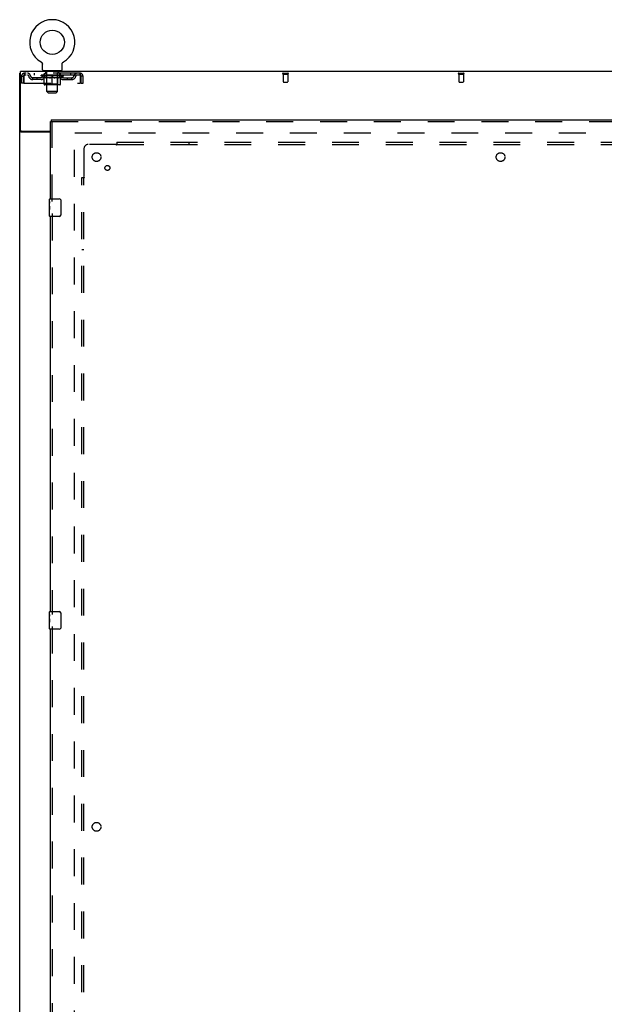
# Model space of a CAD drawing. Header units: inches. Extents: x 0 to 278, y 0 to 180.
# Tile 11 of 81: x 58 to 91, y 82 to 138. Entities that reach past the tile are written whole.
import ezdxf

# ---------------------------------------------------------------- set-up
doc = ezdxf.new("R2010")
doc.units = ezdxf.units.IN
doc.header["$LTSCALE"] = 15.310625
doc.header["$MEASUREMENT"] = 0
doc.linetypes.add('HIDDEN', pattern=[0.2, 0.1, -0.1])
doc.layers.get('0').update_dxf_attribs({"linetype": 'CONTINUOUS'})
for name, color, linetype in [('DEFAULT_2', 8, 'HIDDEN'), ('LEFTHAND_DOOR_ASSEMBLY', 7, 'CONTINUOUS'), ('SUBPANEL', 7, 'CONTINUOUS')]:
    doc.layers.add(name, color=color, linetype=linetype)

msp = doc.modelspace()

# ---------------------------------------------------------------- linework, layer by layer
at = {"color": 7, "linetype": 'Continuous'}
for p, q in [((58.916, 135.364), (58.916, 135.364)), ((58.916, 135.364), (58.92, 135.361)), ((58.917, 135.363), (58.918, 135.362)), ((58.92, 135.361), (58.924, 135.359)), ((58.924, 135.359), (58.928, 135.356)), ((58.928, 135.356), (58.932, 135.353)), ((58.932, 135.353), (58.936, 135.349)), ((58.936, 135.35), (58.94, 135.346)), ((58.94, 135.346), (58.944, 135.343)), ((58.944, 135.343), (58.948, 135.339)), ((58.947, 135.339), (58.951, 135.335)), ((58.951, 135.336), (58.954, 135.332)), ((58.954, 135.332), (58.958, 135.328)), ((58.957, 135.328), (58.961, 135.324)), ((58.961, 135.324), (58.964, 135.319)), ((58.963, 135.32), (58.966, 135.315)), ((58.966, 135.315), (58.969, 135.311)), ((58.969, 135.311), (58.971, 135.306)), ((58.971, 135.307), (58.974, 135.302)), ((58.974, 135.302), (58.976, 135.297)), ((58.976, 135.297), (58.978, 135.293)), ((58.978, 135.293), (58.98, 135.288)), ((58.98, 135.288), (58.981, 135.283)), ((58.981, 135.283), (58.983, 135.278)), ((58.983, 135.278), (58.984, 135.273)), ((58.984, 135.273), (58.985, 135.268)), ((58.985, 135.268), (58.986, 135.263)), ((58.986, 135.263), (58.987, 135.258)), ((58.987, 135.258), (58.988, 135.253)), ((58.988, 134.925), (58.988, 135.239)), ((60.113, 135.243), (60.114, 135.248)), ((60.113, 135.243), (60.114, 135.248)), ((60.113, 135.239), (60.113, 135.243)), ((60.113, 134.925), (60.113, 135.239)), ((60.114, 135.253), (60.115, 135.258)), ((60.114, 135.248), (60.114, 135.253)), ((60.115, 135.263), (60.116, 135.268)), ((60.115, 135.258), (60.115, 135.263)), ((60.116, 135.268), (60.118, 135.273)), ((60.118, 135.273), (60.119, 135.278)), ((60.119, 135.278), (60.12, 135.283)), ((60.12, 135.283), (60.122, 135.288)), ((60.122, 135.288), (60.124, 135.293)), ((60.124, 135.293), (60.126, 135.297)), ((60.126, 135.297), (60.128, 135.302)), ((60.128, 135.302), (60.13, 135.307)), ((60.13, 135.306), (60.133, 135.311)), ((60.133, 135.311), (60.135, 135.315)), ((60.135, 135.315), (60.138, 135.32)), ((60.138, 135.319), (60.141, 135.324)), ((60.141, 135.324), (60.144, 135.328)), ((60.144, 135.328), (60.147, 135.332)), ((60.147, 135.332), (60.151, 135.336)), ((60.151, 135.335), (60.154, 135.339)), ((60.154, 135.339), (60.158, 135.343)), ((60.158, 135.343), (60.162, 135.346)), ((60.161, 135.346), (60.165, 135.35)), ((60.165, 135.349), (60.169, 135.353)), ((60.169, 135.353), (60.173, 135.356)), ((60.173, 135.356), (60.177, 135.359)), ((60.177, 135.359), (60.182, 135.361)), ((60.177, 135.359), (60.179, 135.359)), ((60.182, 135.361), (60.186, 135.364)), ((60.183, 135.362), (60.185, 135.363)), ((57.749, 134.722), (57.697, 134.722)), ((59.051, 134.856), (59.051, 134.826)), ((60.051, 134.856), (59.051, 134.856)), ((60.051, 134.856), (60.051, 134.826))]:
    msp.add_line(p, q, dxfattribs=at)
at = {"color": 3, "linetype": 'Continuous'}
for p, q in [((57.697, 48.93), (57.697, 134.722)), ((57.749, 131.49), (57.749, 134.826)), ((135.395, 134.826), (57.749, 134.826)), ((59.447, 131.378), (57.767, 131.378)), ((57.809, 131.43), (59.447, 131.43))]:
    msp.add_line(p, q, dxfattribs=at)
at = {"color": 7, "linetype": 'Continuous'}
msp.add_lwpolyline([(58.988, 135.253), (58.988, 135.248), (58.988, 135.243), (58.988, 135.239)], dxfattribs=at)
at = {"color": 3, "linetype": 'Continuous'}
for points in [[(57.74, 131.39), (57.732, 131.392), (57.728, 131.394), (57.725, 131.395), (57.721, 131.396), (57.718, 131.398), (57.714, 131.399), (57.712, 131.401), (57.709, 131.402), (57.706, 131.404), (57.704, 131.405), (57.702, 131.407), (57.7, 131.409), (57.699, 131.411), (57.698, 131.412), (57.697, 131.414), (57.697, 131.416), (57.697, 131.418)], [(57.767, 131.378), (57.765, 131.379), (57.762, 131.381), (57.759, 131.382), (57.756, 131.384), (57.752, 131.385), (57.749, 131.387), (57.745, 131.388), (57.74, 131.39)]]:
    msp.add_lwpolyline(points, dxfattribs=at)
at = {"color": 7, "linetype": 'Continuous'}
msp.add_circle((59.551, 136.484), 0.688, dxfattribs=at)
for centre, radius, start, end in [((59.551, 136.484), 1.288, 299.5053, 240.4947), ((59.057, 134.925), 0.069, 180, 265), ((60.044, 134.925), 0.069, 275, 360)]:
    msp.add_arc(centre, radius, start, end, dxfattribs=at)
at = {"color": 3, "linetype": 'Continuous'}
msp.add_arc((57.809, 131.49), 0.06, 180, 270, dxfattribs=at)
at = {"layer": 'DEFAULT_2', "color": 8, "linetype": 'HIDDEN'}
for p, q in [((58.915, 135.364), (58.916, 135.364)), ((58.923, 135.359), (58.924, 135.359)), ((60.186, 135.364), (60.186, 135.364)), ((57.801, 134.159), (57.801, 134.555)), ((57.801, 134.555), (57.905, 134.555)), ((57.905, 134.159), (57.905, 134.555)), ((57.935, 134.555), (57.935, 134.159)), ((57.968, 134.722), (57.968, 134.618)), ((61.134, 134.722), (57.968, 134.722)), ((61.134, 134.618), (57.968, 134.618)), ((58.52, 134.722), (58.52, 134.618)), ((58.918, 134.571), (58.918, 134.618)), ((59.077, 134.459), (58.918, 134.571)), ((60.184, 134.571), (58.918, 134.571)), ((58.927, 134.611), (58.927, 134.618)), ((58.936, 134.608), (58.936, 134.611)), ((58.936, 134.608), (60.166, 134.608)), ((58.945, 134.608), (58.945, 134.611)), ((58.946, 134.608), (58.946, 134.611)), ((58.956, 134.611), (58.956, 134.618)), ((58.972, 134.608), (58.972, 134.611)), ((58.974, 134.608), (58.974, 134.611)), ((59.002, 134.611), (59.002, 134.618)), ((59.017, 134.608), (59.017, 134.611)), ((59.02, 134.608), (59.02, 134.611)), ((59.224, 134.611), (59.023, 134.611)), ((59.066, 134.611), (59.066, 134.618)), ((59.067, 134.608), (59.067, 134.611)), ((59.068, 134.608), (59.068, 134.611)), ((59.071, 134.608), (59.071, 134.611)), ((59.078, 134.608), (59.078, 134.611)), ((59.078, 134.608), (59.078, 134.611)), ((59.081, 134.608), (59.081, 134.611)), ((59.085, 134.608), (59.085, 134.612)), ((59.089, 134.608), (59.089, 134.611)), ((59.103, 134.608), (59.103, 134.611)), ((59.113, 134.618), (59.113, 134.722)), ((59.121, 134.608), (59.121, 134.611)), ((59.122, 134.608), (59.122, 134.613)), ((59.142, 134.608), (59.142, 134.611)), ((59.144, 134.611), (59.144, 134.618)), ((59.148, 134.856), (59.148, 134.826)), ((59.153, 134.608), (59.153, 134.611)), ((59.158, 134.608), (59.158, 134.611)), ((59.167, 134.608), (59.167, 134.611)), ((59.178, 134.608), (59.178, 134.615)), ((59.186, 134.766), (59.186, 134.846)), ((59.194, 134.608), (59.194, 134.611)), ((59.256, 134.756), (59.196, 134.756)), ((59.197, 134.608), (59.197, 134.611)), ((59.224, 134.608), (59.224, 134.611)), ((59.291, 134.611), (59.229, 134.611)), ((59.234, 134.611), (59.234, 134.618)), ((59.238, 134.099), (59.238, 134.568)), ((59.241, 134.608), (59.241, 134.611)), ((59.246, 134.608), (59.246, 134.611)), ((59.251, 133.675), (59.251, 134.746)), ((59.252, 134.608), (59.252, 134.616)), ((59.256, 134.608), (59.256, 134.611)), ((59.267, 134.608), (59.267, 134.611)), ((59.291, 134.608), (59.291, 134.611)), ((59.366, 134.611), (59.307, 134.611)), ((59.327, 134.608), (59.327, 134.611)), ((59.334, 134.611), (59.334, 134.618)), ((59.338, 134.608), (59.338, 134.611)), ((59.34, 134.608), (59.34, 134.617)), ((59.343, 134.608), (59.343, 134.611)), ((59.35, 134.608), (59.35, 134.611)), ((59.366, 134.608), (59.366, 134.611)), ((59.446, 134.611), (59.392, 134.611)), ((59.405, 134.608), (59.405, 134.611)), ((59.436, 134.611), (59.551, 134.618)), ((59.441, 134.611), (59.441, 134.618)), ((59.441, 134.611), (59.441, 134.618)), ((59.441, 134.618), (59.441, 134.618)), ((59.441, 134.608), (59.441, 134.611)), ((59.445, 134.608), (59.445, 134.611)), ((59.446, 134.608), (59.446, 134.611)), ((59.447, 134.608), (59.447, 134.611)), ((59.53, 134.611), (59.482, 134.611)), ((59.487, 134.608), (59.487, 134.611)), ((59.53, 134.608), (59.53, 134.611)), ((59.548, 134.611), (59.548, 134.611)), ((59.548, 134.608), (59.548, 134.611)), ((59.548, 134.608), (59.548, 134.611)), ((59.551, 134.611), (59.551, 134.618)), ((59.553, 134.608), (59.553, 134.611)), ((59.553, 134.611), (59.554, 134.611)), ((59.554, 134.608), (59.554, 134.611)), ((59.555, 134.611), (59.62, 134.611)), ((59.572, 134.608), (59.572, 134.611)), ((59.588, 134.611), (59.588, 134.615)), ((59.588, 134.615), (59.665, 134.611)), ((59.609, 134.611), (59.609, 134.614)), ((59.614, 134.608), (59.614, 134.611)), ((59.655, 134.608), (59.655, 134.611)), ((59.655, 134.608), (59.655, 134.611)), ((59.655, 134.611), (59.71, 134.611)), ((59.656, 134.608), (59.656, 134.611)), ((59.66, 134.611), (59.66, 134.618)), ((59.66, 134.618), (59.661, 134.618)), ((59.66, 134.608), (59.66, 134.611)), ((59.661, 134.611), (59.661, 134.618)), ((59.697, 134.608), (59.697, 134.611)), ((59.736, 134.608), (59.736, 134.611)), ((59.736, 134.611), (59.795, 134.611)), ((59.751, 134.608), (59.751, 134.611)), ((59.759, 134.608), (59.759, 134.611)), ((59.761, 134.608), (59.761, 134.617)), ((59.764, 134.608), (59.764, 134.611)), ((59.767, 134.611), (59.767, 134.618)), ((59.775, 134.608), (59.775, 134.611)), ((59.811, 134.608), (59.811, 134.611)), ((59.811, 134.611), (59.873, 134.611)), ((59.835, 134.608), (59.835, 134.611)), ((59.906, 134.756), (59.846, 134.756)), ((59.846, 134.608), (59.846, 134.611)), ((59.85, 134.608), (59.85, 134.616)), ((59.851, 133.675), (59.851, 134.746)), ((59.856, 134.608), (59.856, 134.611)), ((59.861, 134.608), (59.861, 134.611)), ((59.864, 134.099), (59.864, 134.568)), ((59.867, 134.611), (59.867, 134.618)), ((59.878, 134.608), (59.878, 134.611)), ((59.878, 134.611), (60.079, 134.611)), ((59.905, 134.608), (59.905, 134.611)), ((59.908, 134.608), (59.908, 134.611)), ((59.916, 134.766), (59.916, 134.846)), ((59.923, 134.608), (59.923, 134.615)), ((59.935, 134.608), (59.935, 134.611)), ((59.944, 134.608), (59.944, 134.611)), ((59.948, 134.608), (59.948, 134.611)), ((59.954, 134.856), (59.954, 134.826)), ((59.958, 134.611), (59.958, 134.618)), ((59.959, 134.608), (59.959, 134.611)), ((59.98, 134.608), (59.98, 134.613)), ((59.98, 134.608), (59.98, 134.611)), ((59.988, 134.618), (59.988, 134.722)), ((59.998, 134.608), (59.998, 134.611)), ((60.013, 134.608), (60.013, 134.611)), ((60.017, 134.608), (60.017, 134.612)), ((60.02, 134.608), (60.02, 134.611)), ((60.024, 134.608), (60.024, 134.611)), ((60.024, 134.608), (60.024, 134.611)), ((60.025, 134.459), (60.184, 134.571)), ((60.031, 134.608), (60.031, 134.611)), ((60.034, 134.608), (60.034, 134.611)), ((60.035, 134.608), (60.035, 134.611)), ((60.036, 134.611), (60.036, 134.618)), ((60.082, 134.608), (60.082, 134.611)), ((60.085, 134.608), (60.085, 134.611)), ((60.099, 134.611), (60.099, 134.618)), ((60.128, 134.608), (60.128, 134.611)), ((60.13, 134.608), (60.13, 134.611)), ((60.146, 134.611), (60.146, 134.618)), ((60.156, 134.608), (60.156, 134.611)), ((60.157, 134.608), (60.157, 134.611)), ((60.166, 134.608), (60.166, 134.611)), ((60.174, 134.611), (60.174, 134.618)), ((60.184, 134.571), (60.184, 134.618)), ((60.582, 134.722), (60.582, 134.618)), ((61.134, 134.618), (61.134, 134.722)), ((61.167, 134.159), (61.167, 134.555)), ((61.197, 134.159), (61.197, 134.555)), ((61.301, 134.555), (61.197, 134.555)), ((61.301, 134.159), (61.301, 134.555)), ((72.687, 134.722), (72.971, 134.722)), ((72.687, 134.679), (72.971, 134.679)), ((72.705, 134.679), (72.705, 134.232)), ((72.953, 134.679), (72.953, 134.232)), ((82.687, 134.722), (82.971, 134.722)), ((82.687, 134.679), (82.971, 134.679)), ((82.705, 134.679), (82.705, 134.232)), ((82.953, 134.679), (82.953, 134.232)), ((57.905, 134.159), (57.801, 134.159)), ((57.935, 134.159), (61.167, 134.159)), ((58.436, 134.367), (58.436, 134.471)), ((58.919, 134.471), (58.436, 134.471)), ((58.919, 134.367), (58.436, 134.367)), ((58.686, 134.367), (58.686, 134.471)), ((59.077, 134.459), (59.087, 134.459)), ((59.087, 134.096), (59.087, 134.503)), ((59.977, 134.059), (59.124, 134.059)), ((59.238, 134.099), (59.198, 134.059)), ((59.41, 134.459), (59.23, 134.459)), ((59.864, 134.099), (59.238, 134.099)), ((59.551, 134.059), (59.551, 134.503)), ((59.872, 134.459), (59.692, 134.459)), ((59.864, 134.099), (59.903, 134.059)), ((60.014, 134.096), (60.014, 134.503)), ((60.014, 134.459), (60.025, 134.459)), ((60.182, 134.471), (60.665, 134.471)), ((60.182, 134.367), (60.665, 134.367)), ((60.415, 134.367), (60.415, 134.471)), ((60.665, 134.367), (60.665, 134.471)), ((61.197, 134.159), (61.301, 134.159)), ((72.715, 134.222), (72.943, 134.222)), ((82.715, 134.222), (82.943, 134.222)), ((59.32, 133.606), (59.251, 133.675)), ((59.851, 133.675), (59.251, 133.675)), ((59.32, 133.606), (59.782, 133.606)), ((59.782, 133.606), (59.851, 133.675)), ((60.822, 52.274), (60.822, 131.378)), ((60.836, 131.326), (94.926, 131.326))]:
    msp.add_line(p, q, dxfattribs=at)
for points in [[(57.968, 134.722), (57.965, 134.721), (57.963, 134.718), (57.961, 134.712), (57.958, 134.705), (57.956, 134.696), (57.954, 134.685), (57.951, 134.673), (57.949, 134.659), (57.947, 134.644), (57.944, 134.627), (57.942, 134.61), (57.94, 134.592), (57.937, 134.573), (57.935, 134.555)], [(57.968, 134.618), (57.965, 134.617), (57.963, 134.616), (57.961, 134.614), (57.958, 134.611), (57.956, 134.608), (57.954, 134.604), (57.951, 134.599), (57.949, 134.594), (57.947, 134.588), (57.944, 134.582), (57.942, 134.576), (57.94, 134.569), (57.937, 134.562), (57.935, 134.555)], [(61.167, 134.555), (61.164, 134.573), (61.162, 134.592), (61.16, 134.61), (61.157, 134.627), (61.155, 134.644), (61.153, 134.659), (61.15, 134.673), (61.148, 134.685), (61.146, 134.696), (61.143, 134.705), (61.141, 134.712), (61.139, 134.718), (61.136, 134.721), (61.134, 134.722)], [(61.167, 134.555), (61.164, 134.562), (61.162, 134.569), (61.16, 134.576), (61.157, 134.582), (61.155, 134.588), (61.153, 134.594), (61.15, 134.599), (61.148, 134.604), (61.146, 134.608), (61.143, 134.611), (61.141, 134.614), (61.139, 134.616), (61.136, 134.617), (61.134, 134.618)], [(59.087, 134.503), (59.113, 134.493), (59.139, 134.484), (59.163, 134.476), (59.188, 134.47), (59.213, 134.464), (59.237, 134.459)], [(59.23, 134.459), (59.206, 134.464), (59.183, 134.47), (59.159, 134.476), (59.136, 134.484), (59.112, 134.492), (59.087, 134.502)], [(59.4, 134.459), (59.425, 134.464), (59.45, 134.47), (59.475, 134.476), (59.5, 134.484), (59.525, 134.493), (59.551, 134.503)], [(59.551, 134.501), (59.527, 134.492), (59.503, 134.484), (59.479, 134.476), (59.456, 134.47), (59.433, 134.464), (59.41, 134.459)], [(59.551, 134.503), (59.577, 134.493), (59.602, 134.484), (59.628, 134.476), (59.652, 134.47), (59.677, 134.464), (59.702, 134.459)], [(59.692, 134.459), (59.669, 134.464), (59.646, 134.47), (59.622, 134.476), (59.599, 134.484), (59.575, 134.492), (59.551, 134.501)], [(59.864, 134.459), (59.889, 134.464), (59.914, 134.47), (59.939, 134.476), (59.963, 134.484), (59.989, 134.493), (60.014, 134.503)], [(60.014, 134.502), (59.99, 134.492), (59.966, 134.484), (59.942, 134.476), (59.919, 134.47), (59.895, 134.464), (59.872, 134.459)]]:
    msp.add_lwpolyline(points, dxfattribs=at)
for centre, radius, start, end in [((57.968, 134.555), 0.167, 90, 180), ((57.968, 134.555), 0.063, 90, 180), ((58.147, 134.555), 0.167, 8.0716, 90), ((58.148, 134.555), 0.0625, 7.9863, 90), ((58.436, 134.596), 0.229, 187.9863, 270), ((58.436, 134.596), 0.125, 188.0716, 270), ((58.919, 134.596), 0.125, 270, 351.9284), ((58.919, 134.596), 0.229, 270, 352.0137), ((59.208, 134.555), 0.167, 90, 171.9284), ((59.057, 134.925), 0.069, 265, 270), ((59.208, 134.555), 0.0625, 90, 172.0137), ((59.176, 134.846), 0.01, 0, 90), ((59.196, 134.766), 0.01, 180, 270), ((59.198, 134.568), 0.0398, 0, 90), ((59.241, 134.746), 0.01, 0, 90), ((59.861, 134.746), 0.01, 90, 180), ((59.903, 134.568), 0.0398, 90, 180), ((59.893, 134.555), 0.167, 8.0716, 90), ((59.894, 134.555), 0.0625, 7.9863, 90), ((59.906, 134.766), 0.01, 270, 360), ((59.926, 134.846), 0.01, 90, 180), ((60.182, 134.596), 0.229, 187.9863, 270), ((60.044, 134.925), 0.069, 270, 275), ((60.182, 134.596), 0.125, 188.0716, 270), ((60.665, 134.596), 0.125, 270, 351.9284), ((60.665, 134.596), 0.229, 270, 352.0137), ((60.954, 134.555), 0.167, 90, 171.9284), ((60.954, 134.555), 0.0625, 90, 172.0137), ((61.134, 134.555), 0.167, 0, 90), ((61.134, 134.555), 0.063, 0, 90), ((72.687, 134.7), 0.0215, 90, 270), ((72.971, 134.7), 0.0215, 270, 90), ((82.687, 134.7), 0.0215, 90, 270), ((82.971, 134.7), 0.0215, 270, 90), ((59.124, 134.096), 0.0371, 180, 270), ((59.977, 134.096), 0.0371, 270, 360), ((72.715, 134.232), 0.01, 180, 270), ((72.943, 134.232), 0.01, 270, 360), ((82.715, 134.232), 0.01, 180, 270), ((82.943, 134.232), 0.01, 270, 360)]:
    msp.add_arc(centre, radius, start, end, dxfattribs=at)
for centre, major_axis, ratio, start_param, end_param in [((59.551, 134.618), (0.633, 0.007), 0.05963, 2.96643, 3.140963), ((58.898, 134.606), (0.198, 0), 0.060556, 0.430652, 1.470503), ((59.551, 134.618), (0.633, 0), 0.060556, -3.141593, -2.96706), ((58.898, 134.599), (0.198, 0.002), 0.05963, 1.376596, 1.469874), ((59.551, 134.618), (0.633, 0.013), 0.05688, 2.791345, 2.965878), ((58.873, 134.606), (0.198, 0.002), 0.05963, 0.25549, 1.295341), ((58.942, 134.606), (0.198, -0.002), 0.05963, 0.605815, 1.645666), ((59.551, 134.618), (0.633, -0.007), 0.05963, -2.96643, -2.791898), ((58.942, 134.599), (0.198, 0), 0.060556, 1.551758, 1.645036), ((58.873, 134.599), (0.198, 0.004), 0.05688, 1.20151, 1.294789), ((58.943, 134.601), (0.164, 0.002), 0.05963, 1.065228, 1.614276), ((58.923, 134.601), (0.164, 0.003), 0.05688, 0.890143, 1.43919), ((58.981, 134.601), (0.164, 0), 0.060556, 1.240391, 1.789438), ((59.551, 134.618), (0.633, 0.019), 0.052395, 2.616403, 2.790936), ((58.87, 134.606), (0.198, 0.004), 0.05688, 0.080405, 1.120256), ((59.005, 134.606), (0.198, -0.004), 0.05688, 0.7809, 1.820751), ((59.551, 134.618), (0.633, -0.013), 0.05688, -2.791345, -2.616812), ((59.005, 134.599), (0.198, -0.002), 0.05963, 1.72692, 1.820198), ((58.87, 134.599), (0.198, 0.006), 0.052395, 1.026568, 1.119847), ((58.923, 134.601), (0.164, 0.005), 0.052395, 0.715201, 1.264248), ((59.037, 134.601), (0.164, -0.002), 0.05963, 1.415553, 1.9646), ((59.551, 134.618), (0.633, 0.025), 0.046319, 2.441654, 2.616187), ((59.084, 134.606), (0.198, -0.006), 0.052395, 0.955842, 1.995693), ((58.887, 134.606), (0.198, 0.006), 0.052395, -0.094537, 0.945314), ((59.551, 134.618), (0.633, -0.019), 0.052395, -2.616403, -2.44187), ((59.084, 134.599), (0.198, -0.004), 0.05688, 1.902006, 1.995284), ((58.887, 134.599), (0.198, 0.008), 0.046319, 0.851819, 0.945098), ((58.941, 134.601), (0.164, 0.006), 0.046319, 0.540452, 1.089499), ((59.108, 134.601), (0.164, -0.003), 0.05688, 1.590638, 2.139686), ((59.551, 134.618), (0.633, 0.029), 0.038841, 2.267123, 2.441656), ((59.177, 134.606), (0.198, -0.008), 0.046319, 1.130591, 2.170442), ((58.924, 134.606), (0.198, 0.008), 0.046319, -0.269286, 0.770565), ((59.551, 134.618), (0.633, -0.025), 0.046319, -2.441654, -2.267121), ((59.177, 134.599), (0.198, -0.006), 0.052395, 2.076947, 2.170226), ((58.924, 134.599), (0.198, 0.009), 0.038841, 0.677289, 0.770567), ((58.978, 134.601), (0.164, 0.008), 0.038841, 0.365921, 0.914969), ((59.192, 134.601), (0.164, -0.005), 0.052395, 1.76558, 2.314627), ((59.551, 134.618), (0.633, 0.033), 0.030195, 2.09281, 2.267343), ((59.282, 134.606), (0.198, -0.009), 0.038841, 1.305122, 2.344973), ((58.98, 134.606), (0.198, 0.009), 0.038841, -0.443817, 0.596034), ((59.551, 134.618), (0.633, -0.029), 0.038841, -2.267123, -2.092591), ((59.282, 134.599), (0.198, -0.008), 0.046319, 2.251696, 2.344975), ((58.98, 134.599), (0.198, 0.01), 0.030195, 0.502975, 0.596254), ((59.032, 134.601), (0.164, 0.009), 0.030195, 0.191608, 0.740655), ((59.288, 134.601), (0.164, -0.006), 0.046319, 1.940329, 2.489376), ((59.054, 134.606), (0.198, 0.01), 0.030195, -0.61813, 0.421721), ((59.551, 134.618), (0.633, 0.036), 0.020645, 1.918687, 2.09322), ((59.395, 134.606), (0.198, -0.01), 0.030195, 1.479435, 2.519286), ((59.551, 134.618), (0.633, -0.033), 0.030195, -2.09281, -1.918277), ((59.395, 134.599), (0.198, -0.009), 0.038841, 2.426227, 2.519505), ((59.054, 134.599), (0.198, 0.011), 0.020645, 0.328852, 0.422131), ((59.102, 134.601), (0.164, 0.009), 0.020645, 0.017485, 0.566532), ((59.391, 134.601), (0.164, -0.008), 0.038841, 2.11486, 2.663907), ((59.142, 134.606), (0.198, 0.011), 0.020645, -0.792253, 0.247598), ((59.551, 134.618), (0.633, 0.038), 0.010478, 1.744704, 1.919237), ((59.513, 134.606), (0.198, -0.011), 0.020645, 1.653558, 2.693409), ((59.551, 134.618), (0.633, -0.036), 0.020645, -1.918687, -1.744154), ((59.513, 134.599), (0.198, -0.01), 0.030195, 2.60054, 2.693819), ((59.142, 134.599), (0.198, 0.012), 0.010478, 0.154869, 0.248148), ((59.186, 134.601), (0.164, 0.01), 0.010478, 6.126688, 6.675735), ((59.5, 134.601), (0.164, -0.009), 0.030195, 2.289173, 2.83822), ((59.243, 134.606), (0.198, 0.012), 0.010478, -0.966236, -0.000846), ((59.632, 134.606), (0.198, -0.012), 0.010478, 1.827541, 2.867392), ((59.551, 134.618), (0.633, -0.038), 0.010478, -1.744704, -1.563007), ((59.632, 134.599), (0.198, -0.011), 0.020645, 2.774664, 2.867942), ((59.61, 134.601), (0.164, -0.009), 0.020645, 2.463296, 3.012344), ((59.47, 134.606), (0.198, 0.012), 0.010478, 0.274201, 1.314052), ((59.384, 134.601), (0.164, 0.01), 0.010478, -0.000483, 0.504314), ((59.354, 134.599), (0.198, 0.012), 0.010478, 0.099668, 0.192946), ((59.551, 134.618), (0.633, 0.038), 0.010478, -1.571421, -1.396888), ((59.718, 134.601), (0.164, -0.01), 0.010478, 2.637279, 3.14189), ((59.748, 134.599), (0.198, -0.012), 0.010478, 2.74231, 2.948646), ((59.589, 134.606), (0.198, 0.011), 0.020645, 0.448184, 1.488034), ((59.492, 134.601), (0.164, 0.009), 0.020645, 0.129249, 0.678296), ((59.47, 134.599), (0.198, 0.011), 0.020645, 0.273651, 0.366929), ((59.858, 134.606), (0.198, -0.012), 0.010478, -3.140747, -2.175357), ((59.551, 134.618), (0.633, 0.036), 0.020645, -1.397439, -1.222906), ((59.551, 134.618), (0.633, -0.038), 0.010478, 1.222355, 1.396888), ((59.707, 134.606), (0.198, 0.01), 0.030195, 0.622307, 1.662158), ((59.602, 134.601), (0.164, 0.009), 0.030195, 0.303372, 0.852419), ((59.915, 134.601), (0.164, -0.01), 0.010478, 2.749043, 3.29809), ((59.959, 134.606), (0.198, -0.011), 0.020645, 2.893995, 3.933846), ((59.589, 134.599), (0.198, 0.01), 0.030195, 0.447774, 0.541052), ((59.959, 134.599), (0.198, -0.012), 0.010478, 2.893445, 2.986723), ((59.551, 134.618), (0.633, 0.033), 0.030195, -1.223315, -1.048783), ((59.551, 134.618), (0.633, -0.036), 0.020645, 1.048373, 1.222906), ((59.82, 134.606), (0.198, 0.009), 0.038841, 0.79662, 1.836471), ((59.71, 134.601), (0.164, 0.008), 0.038841, 0.477686, 1.026733), ((59.999, 134.601), (0.164, -0.009), 0.020645, 2.57506, 3.124108), ((60.048, 134.606), (0.198, -0.01), 0.030195, 2.719872, 3.759723), ((59.924, 134.606), (0.198, 0.008), 0.046319, 0.971151, 2.011002), ((59.707, 134.599), (0.198, 0.009), 0.038841, 0.622087, 0.715366), ((60.048, 134.599), (0.198, -0.011), 0.020645, 2.719462, 2.812741), ((59.551, 134.618), (0.633, 0.029), 0.038841, -1.049002, -0.874469), ((59.551, 134.618), (0.633, -0.033), 0.030195, 0.87425, 1.048783), ((59.814, 134.601), (0.164, 0.006), 0.046319, 0.652216, 1.201263), ((60.018, 134.606), (0.198, 0.006), 0.052395, 1.1459, 2.185751), ((60.069, 134.601), (0.164, -0.009), 0.030195, 2.400937, 2.949985), ((60.122, 134.606), (0.198, -0.009), 0.038841, 2.545558, 3.585409), ((59.909, 134.601), (0.164, 0.005), 0.052395, 0.826965, 1.376012), ((59.82, 134.599), (0.198, 0.008), 0.046319, 0.796618, 0.889896), ((60.122, 134.599), (0.198, -0.01), 0.030195, 2.545339, 2.638617), ((60.097, 134.606), (0.198, 0.004), 0.05688, 1.320842, 2.360692), ((59.551, 134.618), (0.633, 0.025), 0.046319, -0.874471, -0.699939), ((59.551, 134.618), (0.633, -0.029), 0.038841, 0.699936, 0.874469), ((60.178, 134.606), (0.198, -0.008), 0.046319, 2.371028, 3.410879), ((60.124, 134.601), (0.164, -0.008), 0.038841, 2.226624, 2.775671), ((60.16, 134.606), (0.198, 0.002), 0.05963, 1.495927, 2.535778), ((59.994, 134.601), (0.164, 0.003), 0.05688, 1.001907, 1.550954), ((60.215, 134.606), (0.198, -0.006), 0.052395, 2.196279, 3.23613), ((60.161, 134.601), (0.164, -0.006), 0.046319, 2.052093, 2.601141), ((59.924, 134.599), (0.198, 0.006), 0.052395, 0.971367, 1.064645), ((60.204, 134.606), (0.198, 0), 0.060556, 1.671089, 2.71094), ((60.178, 134.599), (0.198, -0.009), 0.038841, 2.371026, 2.464304), ((60.232, 134.606), (0.198, -0.004), 0.05688, 2.021337, 3.061188), ((59.551, 134.618), (0.633, 0.019), 0.052395, -0.699723, -0.52519), ((59.551, 134.618), (0.633, -0.025), 0.046319, 0.525406, 0.699939), ((60.228, 134.606), (0.198, -0.002), 0.05963, 1.846251, 2.886102), ((60.065, 134.601), (0.164, 0.002), 0.05963, 1.176993, 1.72604), ((60.179, 134.601), (0.164, -0.005), 0.052395, 1.877344, 2.426392), ((60.12, 134.601), (0.164, 0), 0.060556, 1.352155, 1.901202), ((60.178, 134.601), (0.164, -0.003), 0.05688, 1.702402, 2.25145), ((60.159, 134.601), (0.164, -0.002), 0.05963, 1.527317, 2.076364), ((60.018, 134.599), (0.198, 0.004), 0.05688, 1.146309, 1.239587), ((60.215, 134.599), (0.198, -0.008), 0.046319, 2.196495, 2.289773), ((59.551, 134.618), (0.633, 0.013), 0.05688, -0.524781, -0.350248), ((59.551, 134.618), (0.633, -0.019), 0.052395, 0.350657, 0.52519), ((60.097, 134.599), (0.198, 0.002), 0.05963, 1.321394, 1.414673), ((60.232, 134.599), (0.198, -0.006), 0.052395, 2.021746, 2.115024), ((59.551, 134.618), (0.633, 0.007), 0.05963, -0.349695, -0.175162), ((59.551, 134.618), (0.633, -0.013), 0.05688, 0.175715, 0.350248), ((60.16, 134.599), (0.198, 0), 0.060556, 1.496556, 1.589835), ((60.228, 134.599), (0.198, -0.004), 0.05688, 1.846804, 1.940083), ((60.204, 134.599), (0.198, -0.002), 0.05963, 1.671719, 1.764997), ((59.551, 134.618), (0.633, 0), 0.060556, -0.174533, 0), ((59.551, 134.618), (0.633, -0.007), 0.05963, 0.000629, 0.175162)]:
    msp.add_ellipse(centre, major_axis=major_axis, ratio=ratio, start_param=start_param, end_param=end_param, dxfattribs=at)
at = {"layer": 'LEFTHAND_DOOR_ASSEMBLY', "color": 3, "linetype": 'Continuous'}
for p, q in [((59.447, 127.576), (59.447, 131.972)), ((59.489, 132.076), (95.592, 132.076)), ((59.447, 104.076), (59.447, 126.576)), ((59.447, 80.576), (59.447, 103.076))]:
    msp.add_line(p, q, dxfattribs=at)
at = {"layer": 'LEFTHAND_DOOR_ASSEMBLY', "color": 7, "linetype": 'Continuous'}
for p, q in [((59.447, 131.972), (59.489, 131.972)), ((59.489, 132.076), (59.489, 131.972)), ((59.387, 127.415), (59.387, 127.561)), ((59.387, 127.157), (59.387, 127.414)), ((59.393, 127.359), (59.387, 127.359)), ((59.394, 127.191), (59.394, 127.327)), ((59.402, 127.576), (59.942, 127.576)), ((60.042, 127.476), (60.042, 126.676)), ((59.387, 127.191), (59.394, 127.191)), ((59.387, 126.591), (59.387, 127.155)), ((59.388, 127.128), (59.387, 127.128)), ((59.387, 126.996), (59.393, 126.996)), ((59.387, 126.96), (59.394, 126.96)), ((59.387, 126.897), (59.394, 126.897)), ((59.387, 126.73), (59.394, 126.73)), ((59.394, 126.73), (59.394, 126.96)), ((59.942, 126.576), (59.402, 126.576)), ((59.387, 103.915), (59.387, 104.061)), ((59.387, 103.657), (59.387, 103.914)), ((59.393, 103.859), (59.387, 103.859)), ((59.387, 103.691), (59.394, 103.691)), ((59.394, 103.691), (59.394, 103.827)), ((59.402, 104.076), (59.942, 104.076)), ((60.042, 103.976), (60.042, 103.176)), ((59.387, 103.091), (59.387, 103.655)), ((59.388, 103.628), (59.387, 103.628)), ((59.387, 103.496), (59.393, 103.496)), ((59.387, 103.46), (59.394, 103.46)), ((59.387, 103.397), (59.394, 103.397)), ((59.387, 103.23), (59.394, 103.23)), ((59.394, 103.23), (59.394, 103.46)), ((59.942, 103.076), (59.402, 103.076))]:
    msp.add_line(p, q, dxfattribs=at)
at = {"layer": 'LEFTHAND_DOOR_ASSEMBLY', "color": 8, "linetype": 'HIDDEN'}
for p, q in [((59.489, 131.972), (95.592, 131.972)), ((59.551, 127.421), (59.551, 131.972)), ((59.551, 126.731), (59.551, 103.921)), ((59.551, 103.231), (59.551, 80.421))]:
    msp.add_line(p, q, dxfattribs=at)
at = {"layer": 'LEFTHAND_DOOR_ASSEMBLY', "color": 7, "linetype": 'Continuous'}
for points in [[(59.387, 127.415), (59.387, 127.411), (59.387, 127.407), (59.388, 127.401), (59.39, 127.388)], [(59.39, 127.388), (59.39, 127.381), (59.391, 127.372), (59.392, 127.364)], [(59.392, 127.364), (59.393, 127.355), (59.393, 127.346), (59.394, 127.337), (59.394, 127.327)], [(60.035, 127.512), (60.037, 127.506), (60.039, 127.5), (60.04, 127.494), (60.041, 127.488), (60.042, 127.482), (60.042, 127.476)], [(59.387, 127.157), (59.387, 127.149), (59.387, 127.14), (59.388, 127.13)], [(59.388, 127.13), (59.391, 127.096), (59.392, 127.084), (59.393, 127.072), (59.393, 127.059), (59.394, 127.047), (59.394, 127.034), (59.394, 127.021), (59.393, 127.008), (59.393, 126.996), (59.392, 126.983), (59.391, 126.971)], [(60.042, 126.676), (60.042, 126.669), (60.041, 126.663), (60.04, 126.657), (60.039, 126.651), (60.037, 126.645), (60.035, 126.64)], [(59.387, 103.915), (59.387, 103.911), (59.387, 103.907), (59.388, 103.901), (59.39, 103.888)], [(59.39, 103.888), (59.39, 103.881), (59.391, 103.872), (59.392, 103.864)], [(59.392, 103.864), (59.393, 103.855), (59.393, 103.846), (59.394, 103.837), (59.394, 103.827)], [(60.035, 104.012), (60.037, 104.006), (60.039, 104), (60.04, 103.994), (60.041, 103.988), (60.042, 103.982), (60.042, 103.976)], [(59.387, 103.657), (59.387, 103.649), (59.387, 103.64), (59.388, 103.63)], [(59.388, 103.63), (59.391, 103.596), (59.392, 103.584), (59.393, 103.572), (59.393, 103.559), (59.394, 103.547), (59.394, 103.534), (59.394, 103.521), (59.393, 103.508), (59.393, 103.496), (59.392, 103.483), (59.391, 103.471)], [(60.042, 103.176), (60.042, 103.169), (60.041, 103.163), (60.04, 103.157), (60.039, 103.151), (60.037, 103.145), (60.035, 103.14)]]:
    msp.add_lwpolyline(points, dxfattribs=at)
for centre, radius, start, end in [((59.402, 127.561), 0.015, 90, 180), ((59.942, 127.476), 0.1, 21.1999, 90), ((59.402, 126.591), 0.015, 180, 270), ((59.942, 126.676), 0.1, 270, 338.7946), ((59.402, 104.061), 0.015, 90, 180), ((59.942, 103.976), 0.1, 21.1999, 90), ((59.942, 103.176), 0.1, 270, 338.7946), ((59.402, 103.091), 0.015, 180, 270)]:
    msp.add_arc(centre, radius, start, end, dxfattribs=at)
for centre in [(59.65, 126.992), (59.65, 103.492)]:
    msp.add_ellipse(centre, major_axis=(0.263, 0), ratio=0.432808, start_param=3.141593, end_param=3.321581, dxfattribs=at)
at = {"layer": 'SUBPANEL', "color": 8, "linetype": 'HIDDEN'}
for p, q in [((63.193, 130.669), (61.603, 130.669)), ((63.211, 130.688), (63.204, 130.681)), ((63.228, 130.794), (63.228, 130.708)), ((63.228, 130.794), (129.916, 130.794)), ((63.228, 130.708), (63.228, 130.629)), ((63.228, 130.669), (129.916, 130.669)), ((67.353, 130.669), (67.353, 130.794)), ((61.353, 130.419), (61.353, 128.83)), ((61.228, 54.857), (61.228, 128.794)), ((61.228, 128.794), (61.315, 128.794)), ((61.315, 128.794), (61.394, 128.794)), ((61.353, 54.857), (61.353, 128.794)), ((61.353, 124.669), (61.228, 124.669))]:
    msp.add_line(p, q, dxfattribs=at)
for points in [[(63.204, 130.681), (63.202, 130.679), (63.2, 130.677), (63.198, 130.675), (63.196, 130.673), (63.194, 130.671), (63.193, 130.669)], [(63.202, 130.656), (63.201, 130.658), (63.199, 130.661), (63.197, 130.663), (63.196, 130.666), (63.194, 130.668), (63.193, 130.669)], [(63.228, 130.629), (63.226, 130.629), (63.224, 130.63), (63.222, 130.631), (63.221, 130.632), (63.219, 130.633), (63.217, 130.635), (63.216, 130.636), (63.214, 130.638), (63.212, 130.64), (63.211, 130.642), (63.21, 130.644), (63.208, 130.646), (63.207, 130.648), (63.205, 130.651), (63.202, 130.656)], [(63.228, 130.708), (63.226, 130.706), (63.225, 130.703), (63.223, 130.701), (63.221, 130.699), (63.219, 130.697), (63.218, 130.695), (63.216, 130.693), (63.214, 130.692), (63.213, 130.69), (63.211, 130.688)], [(61.315, 128.794), (61.317, 128.796), (61.319, 128.798), (61.322, 128.8), (61.324, 128.801), (61.326, 128.803), (61.328, 128.805), (61.329, 128.807), (61.331, 128.808), (61.333, 128.81), (61.334, 128.812), (61.34, 128.817)], [(61.34, 128.817), (61.341, 128.819), (61.343, 128.821), (61.346, 128.823), (61.348, 128.825), (61.35, 128.827), (61.351, 128.828), (61.353, 128.83)], [(61.372, 128.817), (61.367, 128.82), (61.364, 128.822), (61.362, 128.823), (61.359, 128.825), (61.357, 128.827), (61.355, 128.828), (61.353, 128.83)], [(61.394, 128.794), (61.393, 128.796), (61.392, 128.798), (61.391, 128.8), (61.39, 128.802), (61.389, 128.804), (61.388, 128.805), (61.386, 128.807), (61.384, 128.809), (61.383, 128.81), (61.381, 128.811), (61.379, 128.813), (61.376, 128.814), (61.374, 128.816), (61.372, 128.817)]]:
    msp.add_lwpolyline(points, dxfattribs=at)
for centre, radius in [((62.072, 129.951), 0.25), ((85.072, 129.951), 0.25), ((62.691, 129.332), 0.141), ((62.072, 91.826), 0.25)]:
    msp.add_circle(centre, radius, dxfattribs=at)
msp.add_arc((61.603, 130.419), 0.25, 90, 180, dxfattribs=at)

doc.saveas('drawing.dxf')
